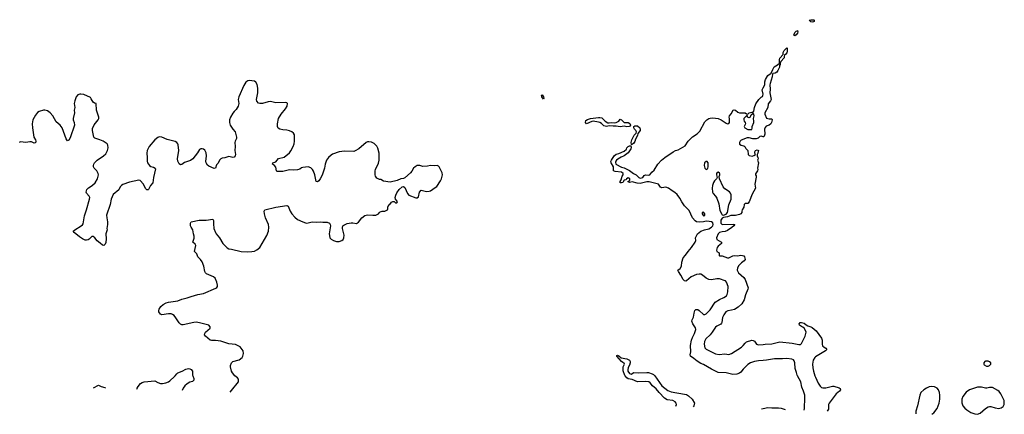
# Model space of a CAD drawing. Header units: inches. Extents: x 1843750 to 1959452, y 907112 to 1016326.
# Tile 3 of 137: x 1858937 to 1873588, y 909426 to 915298. Entities that reach past the tile are written whole.
import ezdxf

# ---------------------------------------------------------------- set-up
doc = ezdxf.new("R2010")
doc.units = ezdxf.units.IN
doc.header["$MEASUREMENT"] = 0
for name, color, linetype in [('B8951', 7, 'Continuous'), ('B8960', 7, 'Continuous'), ('B8961', 7, 'Continuous'), ('B8970', 7, 'Continuous'), ('B8971', 7, 'Continuous')]:
    doc.layers.add(name, color=color, linetype=linetype)

msp = doc.modelspace()

# ---------------------------------------------------------------- linework, layer by layer
at = {"layer": 'B8951', "color": 6, "elevation": 700}
for points in [[(1860000, 914121), (1859990, 914138), (1859890, 914185), (1859849, 914191), (1859830, 914190), (1859802, 914178), (1859776, 914150), (1859755, 914090), (1859749, 914050), (1859755, 913990), (1859749, 913950), (1859750, 913910), (1859731, 913830), (1859733, 913810), (1859747, 913767), (1859751, 913729), (1859690, 913539), (1859670, 913505), (1859650, 913498), (1859638, 913510), (1859630, 913524), (1859570, 913690), (1859539, 913730), (1859480, 913780), (1859430, 913870), (1859390, 913910), (1859350, 913940), (1859310, 913953), (1859290, 913953), (1859227, 913930), (1859203, 913917), (1859170, 913878), (1859134, 913806), (1859123, 913750), (1859125, 913690), (1859148, 913548), (1859171, 913511), (1859178, 913490), (1859173, 913467), (1859150, 913463), (1859110, 913480), (1859090, 913482), (1859030, 913471), (1858950, 913479), (1858930, 913472)], [(1860000, 912060), (1859969, 912031), (1859956, 912024), (1859930, 912017), (1859910, 912018), (1859870, 912035), (1859826, 912066), (1859745, 912130), (1859734, 912150), (1859756, 912170), (1859851, 912230), (1859870, 912247), (1859879, 912261), (1859888, 912290), (1859899, 912379), (1859931, 912470), (1859977, 912630), (1859979, 912650), (1859972, 912670), (1859930, 912717), (1859926, 912730), (1859929, 912750), (1859938, 912770), (1859962, 912798), (1860000, 912823)]]:
    msp.add_lwpolyline(points, dxfattribs=at)
at = {"layer": 'B8960', "color": 6}
msp.add_line((1869977, 909506, 600), (1870000, 909512, 600), dxfattribs=at)
for points, elevation in [([(1860680, 909800), (1860684, 909816), (1860698, 909842), (1860736, 909884), (1860759, 909901), (1860791, 909909), (1860950, 909926), (1860990, 909900), (1861030, 909886), (1861064, 909884), (1861110, 909893), (1861150, 909909), (1861170, 909923), (1861240, 909990), (1861248, 910000)], 700), ([(1861513, 910000), (1861530, 909961), (1861530, 909935), (1861510, 909914), (1861470, 909904), (1861430, 909881), (1861396, 909850), (1861370, 909816), (1861355, 909778)], 700), ([(1862067, 909756), (1862090, 909779), (1862194, 909910), (1862193, 909950), (1862177, 909970), (1862138, 909998), (1862136, 910000)], 700), ([(1868701, 909546), (1868710, 909570), (1868706, 909590), (1868691, 909610), (1868654, 909630), (1868570, 909643), (1868530, 909664), (1868450, 909751), (1868410, 909803), (1868355, 909850), (1868316, 909896), (1868297, 909910), (1868245, 909915), (1868130, 909911), (1868050, 909942), (1867990, 909955), (1867970, 909967), (1867946, 910000)], 600), ([(1868387, 910000), (1868390, 909997), (1868492, 909852), (1868581, 909781), (1868630, 909759), (1868830, 909728), (1868859, 909719), (1868890, 909700), (1868943, 909650), (1868976, 909590), (1868975, 909570), (1868968, 909550), (1868957, 909538)], 600), ([(1860033, 909820), (1860110, 909860), (1860150, 909840), (1860204, 909824), (1860212, 909815)], 700)]:
    msp.add_lwpolyline(points, dxfattribs=dict(at, elevation=elevation))
at = {"layer": 'B8961', "color": 6}
for points, elevation in [([(1862136, 910000), (1862103, 910043), (1862088, 910070), (1862072, 910130), (1862074, 910150), (1862089, 910190), (1862109, 910210), (1862203, 910237), (1862245, 910270), (1862256, 910290), (1862267, 910330), (1862261, 910370), (1862219, 910430), (1862150, 910467), (1862050, 910473), (1861930, 910513), (1861850, 910525), (1861790, 910524), (1861770, 910530), (1861702, 910590), (1861689, 910610), (1861692, 910630), (1861704, 910650), (1861770, 910710), (1861771, 910730), (1861749, 910750), (1861610, 910789), (1861565, 910795), (1861530, 910793), (1861370, 910758), (1861350, 910757), (1861330, 910765), (1861310, 910785), (1861261, 910861), (1861234, 910894), (1861211, 910911), (1861190, 910919), (1861150, 910920), (1861050, 910906), (1861030, 910914), (1861008, 910950), (1861005, 910970), (1861010, 910990), (1861038, 911030), (1861070, 911061), (1861116, 911084), (1861150, 911097), (1861290, 911117), (1861350, 911141), (1861430, 911157), (1861490, 911181), (1861590, 911208), (1861670, 911222), (1861856, 911304), (1861868, 911312), (1861879, 911330), (1861882, 911350), (1861872, 911390), (1861844, 911450), (1861820, 911470), (1861717, 911517), (1861701, 911530), (1861694, 911550), (1861679, 911630), (1861650, 911695), (1861625, 911730), (1861587, 911767), (1861572, 911812), (1861537, 911850), (1861557, 911937), (1861550, 911957), (1861515, 911990), (1861533, 912047), (1861535, 912075), (1861524, 912110), (1861514, 912170), (1861486, 912210), (1861480, 912230), (1861479, 912270), (1861489, 912290), (1861607, 912313), (1861670, 912316), (1861710, 912313), (1861810, 912330), (1861823, 912310), (1861821, 912261), (1861828, 912190), (1861848, 912130), (1861859, 912110), (1861911, 912051), (1861960, 911970), (1862023, 911903), (1862050, 911889), (1862090, 911883), (1862230, 911849), (1862330, 911842), (1862392, 911848), (1862430, 911856), (1862467, 911873), (1862510, 911910), (1862614, 912086), (1862638, 912150), (1862645, 912210), (1862641, 912250), (1862596, 912350), (1862579, 912410), (1862574, 912450), (1862586, 912470), (1862750, 912509), (1862910, 912535), (1862930, 912525), (1862961, 912450), (1862987, 912410), (1863030, 912359), (1863070, 912326), (1863150, 912288), (1863190, 912273), (1863210, 912270), (1863290, 912288), (1863350, 912283), (1863410, 912288), (1863450, 912283), (1863510, 912283), (1863547, 912270), (1863559, 912250), (1863562, 912230), (1863544, 912110), (1863545, 912085), (1863554, 912050), (1863571, 912030), (1863605, 912010), (1863650, 911997), (1863690, 911997), (1863730, 912010), (1863751, 912029), (1863762, 912050), (1863766, 912090), (1863741, 912190), (1863739, 912210), (1863747, 912230), (1863758, 912242), (1863810, 912264), (1863870, 912274), (1863895, 912275), (1863950, 912266), (1863977, 912283), (1864026, 912350), (1864075, 912385), (1864110, 912393), (1864193, 912387), (1864238, 912390), (1864275, 912410), (1864289, 912430), (1864302, 912438), (1864332, 912448), (1864370, 912451), (1864398, 912462), (1864409, 912471), (1864415, 912485), (1864415, 912510), (1864430, 912542), (1864446, 912550), (1864470, 912582), (1864490, 912592), (1864510, 912594), (1864530, 912574), (1864550, 912574), (1864558, 912590), (1864556, 912596), (1864528, 912628), (1864522, 912650), (1864534, 912686), (1864550, 912722), (1864582, 912770), (1864630, 912811), (1864650, 912818), (1864670, 912802), (1864707, 912710), (1864728, 912688), (1864830, 912646), (1864850, 912647), (1864870, 912663), (1864886, 912730), (1864910, 912759), (1864990, 912742), (1865030, 912745), (1865050, 912750), (1865121, 912799), (1865142, 912818), (1865199, 912901), (1865212, 912930), (1865229, 912990), (1865221, 913021), (1865181, 913110), (1865170, 913121), (1865147, 913127), (1865110, 913124), (1865050, 913127), (1865003, 913117), (1864935, 913115), (1864890, 913128), (1864870, 913131), (1864853, 913127), (1864821, 913110), (1864799, 913090), (1864770, 913043), (1864750, 913019), (1864670, 912944), (1864650, 912933), (1864610, 912929), (1864553, 912907), (1864450, 912881), (1864350, 912896), (1864310, 912918), (1864290, 912922), (1864250, 912942), (1864233, 912970), (1864228, 912988), (1864226, 913050), (1864230, 913070), (1864276, 913164), (1864285, 913210), (1864287, 913310), (1864267, 913387), (1864250, 913415), (1864210, 913455), (1864170, 913475), (1864130, 913481), (1864110, 913479), (1864091, 913470), (1863982, 913378), (1863930, 913345), (1863910, 913338), (1863770, 913340), (1863690, 913333), (1863590, 913296), (1863570, 913282), (1863530, 913247), (1863502, 913210), (1863480, 913150), (1863474, 913090), (1863437, 912983), (1863410, 912930), (1863390, 912901), (1863370, 912884), (1863348, 912890), (1863330, 912989), (1863310, 913043), (1863294, 913070), (1863270, 913096), (1863230, 913110), (1863150, 913098), (1863130, 913092), (1863105, 913075), (1863070, 913066), (1863010, 913061), (1862950, 913063), (1862850, 913041), (1862803, 913037), (1862770, 913040), (1862758, 913050), (1862746, 913106), (1862728, 913128), (1862699, 913150), (1862706, 913170), (1862750, 913181), (1862768, 913210), (1862789, 913231), (1862870, 913254), (1862950, 913319), (1862970, 913346), (1863004, 913410), (1863019, 913450), (1863027, 913490), (1863024, 913584), (1863011, 913611), (1862986, 913630), (1862950, 913643), (1862910, 913653), (1862850, 913658), (1862810, 913669), (1862785, 913685), (1862771, 913710), (1862771, 913750), (1862790, 913830), (1862827, 913893), (1862890, 913970), (1862915, 914010), (1862924, 914050), (1862910, 914061), (1862890, 914066), (1862750, 914060), (1862670, 914079), (1862635, 914075), (1862550, 914052), (1862510, 914050), (1862490, 914056), (1862464, 914084), (1862459, 914110), (1862480, 914210), (1862478, 914278), (1862470, 914334), (1862450, 914369), (1862430, 914385), (1862350, 914395), (1862330, 914389), (1862302, 914370), (1862270, 914321), (1862198, 914150), (1862190, 914110), (1862197, 914050), (1862186, 914010), (1862160, 913960), (1862127, 913930), (1862110, 913908), (1862075, 913850), (1862061, 913810), (1862059, 913770), (1862070, 913730), (1862109, 913670), (1862145, 913630), (1862165, 913550), (1862165, 913530), (1862143, 913490), (1862137, 913470), (1862143, 913410), (1862140, 913350), (1862148, 913290), (1862141, 913270), (1862130, 913255), (1862110, 913248), (1862050, 913260), (1861990, 913242), (1861950, 913239), (1861931, 913229), (1861910, 913210), (1861890, 913164), (1861863, 913137), (1861850, 913087), (1861830, 913084), (1861750, 913118), (1861730, 913133), (1861711, 913170), (1861708, 913188), (1861717, 913270), (1861710, 913317), (1861690, 913358), (1861670, 913373), (1861650, 913379), (1861630, 913378), (1861610, 913365), (1861582, 913318), (1861513, 913227), (1861477, 913203), (1861390, 913173), (1861350, 913143), (1861330, 913139), (1861310, 913151), (1861292, 913192), (1861287, 913230), (1861306, 913350), (1861294, 913434), (1861289, 913450), (1861275, 913470), (1861250, 913485), (1861133, 913513), (1861050, 913548), (1861010, 913555), (1860990, 913547), (1860950, 913510), (1860865, 913410), (1860834, 913350), (1860828, 913312), (1860835, 913250), (1860835, 913195), (1860841, 913170), (1860870, 913130), (1860890, 913115), (1860930, 913104), (1860953, 913090), (1860957, 913077), (1860927, 912950), (1860916, 912870), (1860884, 912830), (1860854, 912770), (1860850, 912766), (1860830, 912764), (1860810, 912788), (1860777, 912850), (1860730, 912907), (1860710, 912911), (1860570, 912881), (1860470, 912845), (1860450, 912832), (1860433, 912810), (1860413, 912767), (1860330, 912695), (1860297, 912630), (1860283, 912550), (1860229, 912390), (1860232, 912350), (1860245, 912290), (1860244, 912250), (1860232, 912192), (1860239, 912170), (1860217, 912110), (1860223, 912037), (1860218, 911982), (1860210, 911957), (1860190, 911940), (1860170, 911942), (1860135, 911975), (1860088, 912008), (1860053, 912050), (1860030, 912070), (1860010, 912070), (1860000, 912060)], 700), ([(1870000, 910228), (1869930, 910222), (1869870, 910210), (1869810, 910191), (1869770, 910167), (1869703, 910097), (1869670, 910051), (1869650, 910036), (1869610, 910023), (1869550, 910020), (1869510, 910026), (1869450, 910044), (1869330, 910050), (1869230, 910097), (1869110, 910167), (1869070, 910184), (1869018, 910218), (1868970, 910257), (1868917, 910290), (1868912, 910310), (1868922, 910358), (1868921, 910450), (1868931, 910529), (1868946, 910570), (1868980, 910630), (1868997, 910690), (1868993, 910713), (1868955, 910770), (1868940, 910810), (1868944, 910830), (1868965, 910870), (1868971, 910930), (1868982, 910970), (1868996, 910984), (1869010, 910987), (1869030, 910984), (1869050, 910970), (1869110, 910912), (1869130, 910909), (1869150, 910920), (1869210, 910982), (1869284, 911096), (1869350, 911136), (1869415, 911165), (1869453, 911190), (1869466, 911210), (1869476, 911250), (1869481, 911330), (1869455, 911390), (1869441, 911410), (1869434, 911414), (1869350, 911441), (1869310, 911441), (1869230, 911428), (1869190, 911434), (1869150, 911452), (1869097, 911497), (1869070, 911510), (1869050, 911513), (1869010, 911504), (1868930, 911471), (1868857, 911410), (1868850, 911406), (1868830, 911411), (1868810, 911434), (1868777, 911497), (1868738, 911550), (1868732, 911570), (1868765, 911595), (1868785, 911630), (1868790, 911691), (1868810, 911755), (1868845, 911795), (1868882, 911850), (1868931, 911909), (1868989, 911990), (1868996, 912010), (1868995, 912050), (1869021, 912110), (1869070, 912150), (1869127, 912170), (1869190, 912185), (1869230, 912209), (1869250, 912230), (1869256, 912250), (1869253, 912273), (1869231, 912291), (1869196, 912296), (1869150, 912300), (1869110, 912290), (1869050, 912285), (1869010, 912290), (1868990, 912303), (1868948, 912350), (1868899, 912459), (1868829, 912530), (1868790, 912586), (1868761, 912641), (1868718, 912698), (1868687, 912727), (1868646, 912750), (1868590, 912793), (1868550, 912807), (1868490, 912797), (1868480, 912800), (1868470, 912804), (1868443, 912850), (1868306, 912886), (1868270, 912886), (1868170, 912860), (1868124, 912864), (1868050, 912884), (1868010, 912878), (1867986, 912890), (1868015, 912905), (1868016, 912930), (1867990, 912943), (1867968, 912930), (1867963, 912917), (1867930, 912908), (1867910, 912878), (1867894, 912870), (1867870, 912869), (1867870, 912891), (1867886, 912914), (1867901, 912970), (1867916, 912990), (1867917, 913010), (1867890, 913030), (1867798, 913038), (1867775, 913050), (1867771, 913111), (1867736, 913170), (1867734, 913190), (1867742, 913210), (1867784, 913270), (1867810, 913296), (1867853, 913307), (1867930, 913340), (1867965, 913370), (1867973, 913390), (1867989, 913410), (1868010, 913421), (1868030, 913422), (1868035, 913395), (1868030, 913377), (1867990, 913318), (1867930, 913270), (1867885, 913255), (1867839, 913221), (1867816, 913210), (1867806, 913194), (1867803, 913177), (1867808, 913148), (1867890, 913103), (1867930, 913095), (1868013, 913053), (1868070, 913010), (1868110, 912989), (1868150, 912948), (1868170, 912942), (1868211, 912949), (1868230, 912978), (1868250, 912991), (1868290, 912985), (1868315, 912990), (1868342, 913030), (1868379, 913061), (1868433, 913150), (1868489, 913210), (1868538, 913250), (1868661, 913330), (1868697, 913350), (1868736, 913364), (1868839, 913421), (1868883, 913490), (1868950, 913556), (1869018, 913602), (1869059, 913641), (1869130, 913776), (1869164, 913810), (1869190, 913828), (1869210, 913835), (1869250, 913839), (1869330, 913827), (1869377, 913810), (1869450, 913759), (1869471, 913749), (1869490, 913753), (1869501, 913770), (1869501, 913830), (1869495, 913850), (1869498, 913870), (1869525, 913895), (1869554, 913950), (1869570, 913955), (1869590, 913951), (1869624, 913924), (1869650, 913912), (1869730, 913910), (1869750, 913896), (1869770, 913891), (1869790, 913912), (1869830, 913923), (1869850, 913921), (1869863, 913937), (1869873, 913990), (1869893, 914047), (1869937, 914110), (1869970, 914145), (1869990, 914157), (1869997, 914170), (1869999, 914190), (1869985, 914255), (1870000, 914283)], 600), ([(1860000, 912823), (1860022, 912838), (1860061, 912870), (1860095, 912930), (1860106, 912970), (1860108, 912990), (1860104, 913010), (1860086, 913050), (1860044, 913090), (1860034, 913110), (1860033, 913130), (1860039, 913150), (1860050, 913170), (1860090, 913209), (1860186, 913274), (1860217, 913303), (1860242, 913350), (1860252, 913390), (1860250, 913430), (1860240, 913450), (1860223, 913463), (1860177, 913490), (1860130, 913511), (1860053, 913533), (1860038, 913550), (1860019, 913650), (1860022, 913678), (1860047, 913733), (1860104, 913810), (1860113, 913830), (1860115, 913850), (1860080, 913950), (1860073, 914053), (1860050, 914054), (1860030, 914069), (1860000, 914121)], 700), ([(1870000, 913557), (1869970, 913565), (1869950, 913559), (1869926, 913534), (1869895, 913525), (1869845, 913525), (1869790, 913539), (1869762, 913538), (1869675, 913505), (1869656, 913490), (1869648, 913472), (1869650, 913445), (1869671, 913431), (1869710, 913423), (1869726, 913410), (1869742, 913382), (1869770, 913352), (1869777, 913290), (1869790, 913275), (1869834, 913266), (1869863, 913277), (1869886, 913290), (1869878, 913310), (1869878, 913330), (1869887, 913353), (1869910, 913362), (1869932, 913350), (1869924, 913336), (1869922, 913310), (1869912, 913290), (1869912, 913270), (1869922, 913250), (1869925, 913230), (1869916, 913210), (1869931, 913170), (1869918, 913090), (1869921, 913070), (1869915, 913050), (1869885, 913005), (1869885, 912990), (1869894, 912974), (1869896, 912956), (1869877, 912850), (1869888, 912790), (1869838, 912702), (1869790, 912589), (1869770, 912563), (1869730, 912563), (1869719, 912550), (1869710, 912510), (1869686, 912470), (1869681, 912450), (1869684, 912430), (1869670, 912410), (1869650, 912400), (1869590, 912385), (1869517, 912383), (1869470, 912364), (1869410, 912356), (1869390, 912345), (1869370, 912315), (1869368, 912290), (1869370, 912270), (1869389, 912249), (1869557, 912257), (1869577, 912250), (1869562, 912230), (1869535, 912205), (1869470, 912160), (1869433, 912147), (1869390, 912143), (1869350, 912132), (1869332, 912110), (1869306, 912050), (1869309, 912029), (1869379, 911990), (1869381, 911970), (1869330, 911929), (1869316, 911910), (1869303, 911870), (1869311, 911851), (1869345, 911830), (1869346, 911790), (1869350, 911785), (1869390, 911782), (1869470, 911756), (1869490, 911754), (1869550, 911786), (1869570, 911788), (1869617, 911783), (1869670, 911792), (1869690, 911790), (1869710, 911783), (1869723, 911770), (1869732, 911730), (1869716, 911710), (1869678, 911682), (1869639, 911641), (1869616, 911604), (1869614, 911570), (1869621, 911550), (1869635, 911530), (1869710, 911464), (1869733, 911433), (1869776, 911310), (1869771, 911290), (1869738, 911202), (1869719, 911130), (1869681, 911070), (1869630, 911019), (1869572, 910988), (1869530, 910974), (1869473, 910967), (1869442, 910950), (1869414, 910906), (1869395, 910865), (1869386, 910790), (1869380, 910780), (1869371, 910768), (1869310, 910740), (1869290, 910723), (1869242, 910650), (1869210, 910610), (1869146, 910550), (1869126, 910510), (1869120, 910470), (1869130, 910415), (1869150, 910395), (1869290, 910325), (1869345, 910315), (1869430, 910324), (1869490, 910314), (1869530, 910329), (1869677, 910423), (1869704, 910450), (1869730, 910485), (1869750, 910502), (1869830, 910527), (1869850, 910526), (1869870, 910515), (1869902, 910470), (1869930, 910458), (1870000, 910467)], 600), ([(1867946, 910000), (1867943, 910003), (1867915, 910075), (1867915, 910130), (1867936, 910170), (1867930, 910189), (1867910, 910196), (1867890, 910210), (1867821, 910290), (1867821, 910299), (1867830, 910306), (1867850, 910298), (1867887, 910267), (1867971, 910250), (1868012, 910230), (1868021, 910210), (1868021, 910190), (1868010, 910155), (1867990, 910121), (1867985, 910090), (1867988, 910068), (1868010, 910031), (1868037, 910023), (1868073, 910047), (1868150, 910043), (1868270, 910048), (1868294, 910046), (1868348, 910030), (1868370, 910017), (1868387, 910000)], 600), ([(1861248, 910000), (1861274, 910030), (1861290, 910041), (1861354, 910066), (1861410, 910096), (1861450, 910107), (1861470, 910105), (1861490, 910093), (1861508, 910070), (1861508, 910010), (1861513, 910000)], 700)]:
    msp.add_lwpolyline(points, dxfattribs=dict(at, elevation=elevation))
at = {"layer": 'B8961', "color": 6, "elevation": 600}
for points in [[(1866730, 914117), (1866706, 914150), (1866703, 914170), (1866710, 914180), (1866733, 914150), (1866738, 914130)], [(1867710, 913761), (1867750, 913768), (1867790, 913764), (1867810, 913767), (1867853, 913790), (1867870, 913816), (1867890, 913808), (1867930, 913767), (1867990, 913767), (1868015, 913755), (1868024, 913730), (1868010, 913709), (1867970, 913703), (1867930, 913715), (1867870, 913705), (1867810, 913713), (1867770, 913712), (1867710, 913719), (1867669, 913709), (1867630, 913720), (1867596, 913756), (1867570, 913770), (1867550, 913774), (1867470, 913786), (1867450, 913785), (1867370, 913751), (1867355, 913770), (1867363, 913797), (1867385, 913815), (1867430, 913826), (1867550, 913843), (1867570, 913843), (1867597, 913837), (1867647, 913787), (1867690, 913765)], [(1869850, 913903), (1869820, 913880), (1869811, 913869), (1869806, 913850), (1869790, 913837), (1869769, 913850), (1869767, 913867), (1869750, 913869), (1869720, 913840), (1869713, 913830), (1869710, 913810), (1869715, 913790), (1869730, 913770), (1869737, 913750), (1869720, 913720), (1869718, 913710), (1869725, 913690), (1869770, 913665), (1869830, 913665), (1869837, 913683), (1869838, 913710), (1869859, 913770), (1869861, 913790), (1869855, 913830), (1869867, 913870), (1869863, 913890)], [(1868050, 913434), (1868041, 913441), (1868035, 913470), (1868044, 913510), (1868081, 913579), (1868108, 913610), (1868114, 913630), (1868104, 913650), (1868083, 913670), (1868074, 913690), (1868076, 913710), (1868090, 913720), (1868130, 913720), (1868165, 913690), (1868171, 913670), (1868168, 913650), (1868137, 913603), (1868130, 913575), (1868100, 913520), (1868090, 913488), (1868070, 913455), (1868055, 913445)], [(1869150, 913189), (1869127, 913170), (1869122, 913130), (1869131, 913090), (1869150, 913071), (1869170, 913081), (1869177, 913090), (1869181, 913110), (1869179, 913170), (1869169, 913189)], [(1869330, 913029), (1869317, 913023), (1869305, 913010), (1869305, 912990), (1869314, 912950), (1869305, 912930), (1869278, 912902), (1869262, 912878), (1869244, 912830), (1869240, 912790), (1869244, 912730), (1869257, 912710), (1869293, 912673), (1869310, 912640), (1869339, 912559), (1869357, 912457), (1869384, 912404), (1869390, 912396), (1869410, 912390), (1869450, 912404), (1869468, 912430), (1869490, 912541), (1869522, 912630), (1869523, 912690), (1869516, 912716), (1869499, 912739), (1869430, 912782), (1869405, 912810), (1869348, 912930), (1869347, 912967), (1869356, 912990), (1869353, 913007), (1869350, 913015)], [(1869110, 912435), (1869092, 912430), (1869091, 912410), (1869110, 912379), (1869130, 912386), (1869132, 912410), (1869117, 912430)]]:
    msp.add_lwpolyline(points, close=True, dxfattribs=at)
at = {"layer": 'B8970', "color": 6}
for points, elevation in [([(1870610, 909486), (1870613, 909510), (1870621, 909670), (1870618, 909710), (1870602, 909770), (1870573, 909830), (1870560, 909910), (1870510, 910000)], 600), ([(1870770, 910000), (1870777, 909977), (1870817, 909890), (1870846, 909846), (1870870, 909824), (1870890, 909818), (1870930, 909818), (1871030, 909844), (1871050, 909844), (1871130, 909822), (1871148, 909810), (1871153, 909790), (1871138, 909770), (1871088, 909732), (1870980, 909590), (1870973, 909570), (1870970, 909503), (1870954, 909475)], 600), ([(1872511, 909426), (1872538, 909450), (1872587, 909510), (1872618, 909590), (1872627, 909650), (1872629, 909710), (1872624, 909750), (1872610, 909789), (1872590, 909813), (1872570, 909826), (1872550, 909835), (1872510, 909841), (1872470, 909833), (1872430, 909816), (1872390, 909792), (1872348, 909750), (1872331, 909710), (1872296, 909550), (1872274, 909474), (1872270, 909433)], 700), ([(1870000, 909512), (1870070, 909529), (1870130, 909520), (1870230, 909523), (1870270, 909518), (1870327, 909495)], 600)]:
    msp.add_lwpolyline(points, dxfattribs=dict(at, elevation=elevation))
at = {"layer": 'B8970', "color": 6, "elevation": 700}
msp.add_lwpolyline([(1873190, 909832), (1873071, 909790), (1873023, 909757), (1872970, 909690), (1872956, 909650), (1872956, 909596), (1872973, 909550), (1872999, 909519), (1873030, 909492), (1873090, 909453), (1873150, 909432), (1873190, 909429), (1873230, 909445), (1873310, 909512), (1873350, 909536), (1873370, 909541), (1873390, 909540), (1873450, 909520), (1873507, 909513), (1873540, 909520), (1873570, 909542), (1873588, 909572), (1873584, 909630), (1873534, 909730), (1873510, 909765), (1873490, 909782), (1873410, 909827), (1873370, 909827), (1873330, 909814), (1873310, 909814), (1873250, 909832)], close=True, dxfattribs=at)
at = {"layer": 'B8971', "color": 6}
for points, elevation in [([(1870730, 915262), (1870710, 915265), (1870682, 915290), (1870710, 915298), (1870754, 915294), (1870761, 915290), (1870757, 915270), (1870750, 915265)], 600), ([(1870470, 915059), (1870457, 915070), (1870470, 915106), (1870490, 915127), (1870507, 915133), (1870510, 915138), (1870516, 915116), (1870510, 915099), (1870490, 915073)], 600), ([(1873350, 910216), (1873310, 910216), (1873298, 910210), (1873283, 910190), (1873284, 910170), (1873290, 910161), (1873323, 910143), (1873350, 910143), (1873370, 910151), (1873389, 910170), (1873389, 910190), (1873370, 910209)], 700)]:
    msp.add_lwpolyline(points, close=True, dxfattribs=dict(at, elevation=elevation))
at = {"layer": 'B8971', "color": 6, "elevation": 600}
for points in [[(1870000, 914283), (1870024, 914330), (1870027, 914373), (1870036, 914410), (1870070, 914469), (1870118, 914502), (1870142, 914558), (1870165, 914595), (1870187, 914613), (1870214, 914625), (1870242, 914650), (1870244, 914704), (1870250, 914725), (1870298, 914782), (1870298, 914810), (1870310, 914839), (1870344, 914870), (1870350, 914882), (1870356, 914876), (1870359, 914830), (1870353, 914807), (1870337, 914783), (1870318, 914770), (1870311, 914750), (1870311, 914730), (1870264, 914676), (1870255, 914650), (1870254, 914630), (1870244, 914616), (1870242, 914590), (1870219, 914541), (1870201, 914519), (1870176, 914504), (1870143, 914497), (1870137, 914490), (1870133, 914447), (1870104, 914350), (1870101, 914330), (1870105, 914265), (1870100, 914210), (1870118, 914110), (1870111, 914090), (1870074, 914046), (1870070, 913990), (1870026, 913910), (1870025, 913890), (1870051, 913831), (1870090, 913821), (1870110, 913825), (1870130, 913822), (1870136, 913810), (1870126, 913770), (1870114, 913750), (1870091, 913730), (1870047, 913713), (1870028, 913692), (1870022, 913670), (1870025, 913595), (1870017, 913563), (1870010, 913554), (1870000, 913557)], [(1870000, 910467), (1870029, 910471), (1870130, 910477), (1870250, 910502), (1870430, 910484), (1870530, 910465), (1870554, 910466), (1870570, 910482), (1870625, 910590), (1870636, 910630), (1870638, 910650), (1870632, 910672), (1870610, 910710), (1870590, 910725), (1870570, 910732), (1870541, 910750), (1870534, 910770), (1870550, 910793), (1870570, 910794), (1870610, 910783), (1870639, 910759), (1870664, 910744), (1870710, 910730), (1870730, 910719), (1870791, 910670), (1870870, 910561), (1870880, 910530), (1870880, 910470), (1870885, 910445), (1870906, 910426), (1870933, 910410), (1870946, 910390), (1870927, 910370), (1870780, 910280), (1870769, 910270), (1870745, 910230), (1870736, 910170), (1870737, 910117), (1870747, 910070), (1870770, 910000)], [(1870510, 910000), (1870504, 910010), (1870496, 910050), (1870475, 910110), (1870469, 910190), (1870460, 910220), (1870450, 910235), (1870427, 910247), (1870350, 910255), (1870290, 910249), (1870170, 910252), (1870050, 910233), (1870000, 910228)]]:
    msp.add_lwpolyline(points, dxfattribs=at)

doc.saveas('drawing.dxf')
